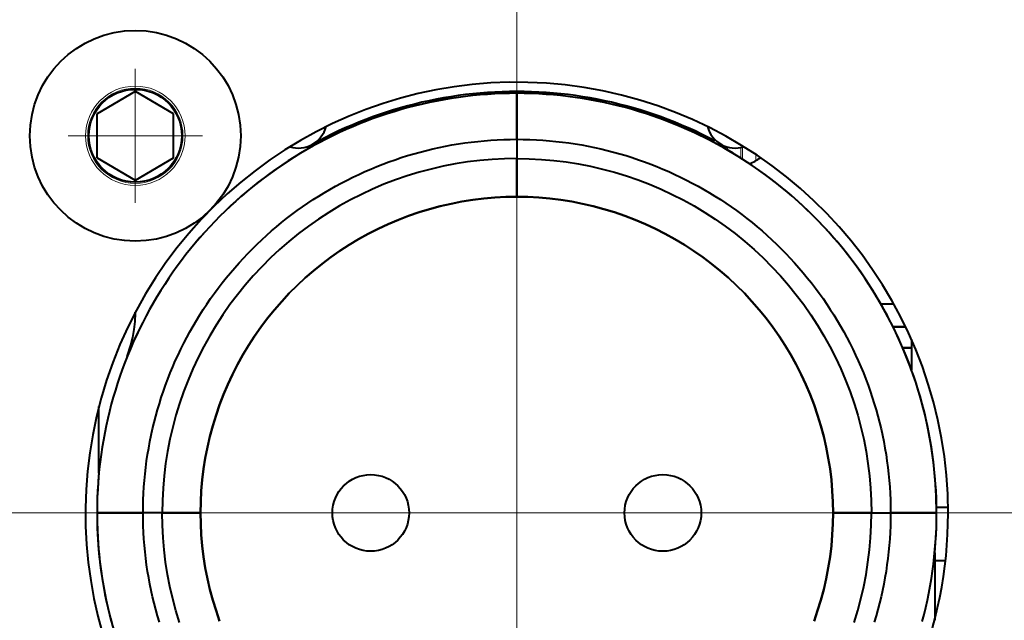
# Model space of a CAD drawing. Header units: millimetres. Extents: x 1 to 420, y -2 to 296.
# Tile 25 of 33: x 177 to 203, y 178 to 194. Entities that reach past the tile are written whole.
import ezdxf
from ezdxf.enums import TextEntityAlignment as Align
from ezdxf.lldxf.tags import DXFTag

# ---------------------------------------------------------------- set-up
doc = ezdxf.new("R2010")
doc.units = ezdxf.units.MM
for name, color, linetype in [('__NAS04_PROGETTI', 7, 'Continuous'), ('Default', 7, 'Continuous'), ('DV1_Predefinito', 7, 'Continuous'), ('ME001036.00.04', 7, 'Continuous'), ('ME001049.00.01', 7, 'Continuous'), ('VI000289', 7, 'Continuous')]:
    doc.layers.add(name, color=color, linetype=linetype)
doc.styles.add('SEACAD_Solid_Edge_ISO', font='txt')
doc.styles.add('SEACAD_Solid_Edge_ISOI', font='seisoi.ttf')
tags = doc.linetypes.add('CENTER2', pattern=[28.575, 19.05, -3.175, 3.175, -3.175]).pattern_tags.tags
tags[10:11] = [DXFTag(74, 4), DXFTag(75, 0), DXFTag(340, '0'), DXFTag(46, 0.0), DXFTag(50, 0.0), DXFTag(44, 0.0), DXFTag(45, 0.0)]
tags[8:9] = [DXFTag(74, 4), DXFTag(75, 0), DXFTag(340, '0'), DXFTag(46, 0.0), DXFTag(50, 0.0), DXFTag(44, 0.0), DXFTag(45, 0.0)]
tags[6:7] = [DXFTag(74, 4), DXFTag(75, 0), DXFTag(340, '0'), DXFTag(46, 0.0), DXFTag(50, 0.0), DXFTag(44, 0.0), DXFTag(45, 0.0)]
tags[4:5] = [DXFTag(74, 4), DXFTag(75, 0), DXFTag(340, '0'), DXFTag(46, 0.0), DXFTag(50, 0.0), DXFTag(44, 0.0), DXFTag(45, 0.0)]
doc.dimstyles.new('ISO', dxfattribs={"dimtxt": 3.5, "dimasz": 3.5, "dimexe": 1.75, "dimexo": 0, "dimgap": 0.875, "dimtad": 1, "dimtxsty": 'SEACAD_Solid_Edge_ISO', "dimblk1": '_SE_FILLED', "dimblk2": '_SE_FILLED', "dimsah": 1, "dimcen": 1.75, "dimadec": 1, "dimazin": 0, "dimtfac": 0.5, "dimtdec": 3, "dimtmove": 0, "dimatfit": 3, "dimfxl": 1, "dimarcsym": 0})

# ---------------------------------------------------------------- blocks, each defined once
blk = doc.blocks.new('SE')
at = {"layer": '__NAS04_PROGETTI', "color": 7, "linetype": 'Continuous', "lineweight": 40}
for p, q in [((188.826, 191.6), (188.635, 191.579)), ((189.017, 191.619), (188.826, 191.6)), ((189.208, 191.634), (189.017, 191.619)), ((189.4, 191.646), (189.208, 191.634)), ((189.4, 191.599), (189.209, 191.588)), ((189.402, 191.598), (189.211, 191.586)), ((189.591, 191.654), (189.4, 191.646)), ((189.591, 191.608), (189.4, 191.599)), ((189.593, 191.606), (189.402, 191.598)), ((189.783, 191.659), (189.591, 191.654)), ((189.782, 191.613), (189.591, 191.608)), ((189.784, 191.611), (189.593, 191.606)), ((189.973, 191.614), (189.782, 191.613)), ((189.975, 191.661), (189.783, 191.659)), ((189.975, 191.613), (189.784, 191.611)), ((190.164, 191.613), (189.973, 191.614)), ((190.167, 191.659), (189.975, 191.661)), ((190.166, 191.611), (189.975, 191.613)), ((189.975, 191.613), (189.975, 190.413)), ((189.975, 190.413), (189.975, 191.613)), ((190.355, 191.608), (190.164, 191.613)), ((190.357, 191.606), (190.166, 191.611)), ((190.359, 191.654), (190.167, 191.659)), ((190.546, 191.599), (190.355, 191.608)), ((190.548, 191.598), (190.357, 191.606)), ((190.551, 191.646), (190.359, 191.654)), ((190.737, 191.588), (190.546, 191.599)), ((190.739, 191.586), (190.548, 191.598)), ((190.742, 191.634), (190.551, 191.646)), ((190.934, 191.619), (190.742, 191.634)), ((191.125, 191.6), (190.934, 191.619)), ((191.315, 191.579), (191.125, 191.6)), ((187.314, 191.334), (187.129, 191.286)), ((187.501, 191.379), (187.314, 191.334)), ((187.51, 191.334), (187.324, 191.289)), ((187.689, 191.42), (187.501, 191.379)), ((187.697, 191.375), (187.51, 191.334)), ((187.698, 191.373), (187.512, 191.332)), ((187.877, 191.459), (187.689, 191.42)), ((187.884, 191.413), (187.697, 191.375)), ((187.886, 191.411), (187.698, 191.373)), ((188.065, 191.494), (187.877, 191.459)), ((188.072, 191.448), (187.884, 191.413)), ((188.074, 191.446), (187.886, 191.411)), ((188.255, 191.525), (188.065, 191.494)), ((188.26, 191.479), (188.072, 191.448)), ((188.262, 191.478), (188.074, 191.446)), ((188.444, 191.554), (188.255, 191.525)), ((188.449, 191.508), (188.26, 191.479)), ((188.451, 191.506), (188.262, 191.478)), ((188.635, 191.579), (188.444, 191.554)), ((188.639, 191.533), (188.449, 191.508)), ((188.641, 191.531), (188.451, 191.506)), ((188.829, 191.554), (188.639, 191.533)), ((188.831, 191.553), (188.641, 191.531)), ((189.019, 191.573), (188.829, 191.554)), ((189.021, 191.571), (188.831, 191.553)), ((189.209, 191.588), (189.019, 191.573)), ((189.211, 191.586), (189.021, 191.571)), ((190.928, 191.573), (190.737, 191.588)), ((190.929, 191.571), (190.739, 191.586)), ((191.118, 191.554), (190.928, 191.573)), ((191.12, 191.553), (190.929, 191.571)), ((191.308, 191.533), (191.118, 191.554)), ((191.31, 191.531), (191.12, 191.553)), ((191.497, 191.508), (191.308, 191.533)), ((191.499, 191.506), (191.31, 191.531)), ((191.506, 191.554), (191.315, 191.579)), ((191.686, 191.479), (191.497, 191.508)), ((191.688, 191.478), (191.499, 191.506)), ((191.696, 191.525), (191.506, 191.554)), ((191.875, 191.448), (191.686, 191.479)), ((191.877, 191.446), (191.688, 191.478)), ((191.885, 191.494), (191.696, 191.525)), ((192.063, 191.413), (191.875, 191.448)), ((192.064, 191.411), (191.877, 191.446)), ((192.074, 191.459), (191.885, 191.494)), ((192.25, 191.375), (192.063, 191.413)), ((192.252, 191.373), (192.064, 191.411)), ((192.262, 191.42), (192.074, 191.459)), ((192.437, 191.334), (192.25, 191.375)), ((192.438, 191.332), (192.252, 191.373)), ((192.449, 191.379), (192.262, 191.42)), ((192.622, 191.289), (192.437, 191.334)), ((192.636, 191.334), (192.449, 191.379)), ((192.822, 191.286), (192.636, 191.334)), ((186.577, 191.122), (186.395, 191.061)), ((186.59, 191.078), (186.408, 191.018)), ((186.591, 191.077), (186.41, 191.016)), ((186.76, 191.18), (186.577, 191.122)), ((186.772, 191.136), (186.59, 191.078)), ((186.774, 191.134), (186.591, 191.077)), ((186.944, 191.235), (186.76, 191.18)), ((186.955, 191.19), (186.772, 191.136)), ((186.957, 191.188), (186.774, 191.134)), ((187.129, 191.286), (186.944, 191.235)), ((187.139, 191.241), (186.955, 191.19)), ((187.141, 191.24), (186.957, 191.188)), ((187.324, 191.289), (187.139, 191.241)), ((187.326, 191.287), (187.141, 191.24)), ((187.512, 191.332), (187.326, 191.287)), ((192.624, 191.287), (192.438, 191.332)), ((192.807, 191.241), (192.622, 191.289)), ((192.809, 191.24), (192.624, 191.287)), ((192.992, 191.19), (192.807, 191.241)), ((192.993, 191.188), (192.809, 191.24)), ((193.007, 191.235), (192.822, 191.286)), ((193.175, 191.136), (192.992, 191.19)), ((193.177, 191.134), (192.993, 191.188)), ((193.191, 191.18), (193.007, 191.235)), ((193.357, 191.078), (193.175, 191.136)), ((193.359, 191.077), (193.177, 191.134)), ((193.374, 191.122), (193.191, 191.18)), ((193.538, 191.018), (193.357, 191.078)), ((193.54, 191.016), (193.359, 191.077)), ((193.556, 191.061), (193.374, 191.122)), ((185.855, 190.86), (185.678, 190.786)), ((186.034, 190.93), (185.855, 190.86)), ((186.049, 190.887), (185.871, 190.817)), ((186.051, 190.885), (185.873, 190.815)), ((186.214, 190.997), (186.034, 190.93)), ((186.228, 190.954), (186.049, 190.887)), ((186.23, 190.952), (186.051, 190.885)), ((186.395, 191.061), (186.214, 190.997)), ((186.408, 191.018), (186.228, 190.954)), ((186.41, 191.016), (186.23, 190.952)), ((193.387, 191.068), (193.387, 191.067)), ((193.718, 190.954), (193.538, 191.018)), ((193.72, 190.952), (193.54, 191.016)), ((193.737, 190.997), (193.556, 191.061)), ((193.897, 190.887), (193.718, 190.954)), ((193.899, 190.885), (193.72, 190.952)), ((193.916, 190.93), (193.737, 190.997)), ((194.075, 190.817), (193.897, 190.887)), ((194.077, 190.815), (193.899, 190.885)), ((194.095, 190.86), (193.916, 190.93)), ((194.272, 190.786), (194.095, 190.86)), ((185.327, 190.63), (185.154, 190.548)), ((185.346, 190.588), (185.173, 190.506)), ((185.347, 190.587), (185.175, 190.504)), ((185.502, 190.71), (185.327, 190.63)), ((185.52, 190.668), (185.346, 190.588)), ((185.521, 190.666), (185.347, 190.587)), ((185.678, 190.786), (185.502, 190.71)), ((185.695, 190.744), (185.52, 190.668)), ((185.697, 190.742), (185.521, 190.666)), ((185.871, 190.817), (185.695, 190.744)), ((185.873, 190.815), (185.697, 190.742)), ((194.252, 190.744), (194.075, 190.817)), ((194.254, 190.742), (194.077, 190.815)), ((194.427, 190.668), (194.252, 190.744)), ((194.429, 190.666), (194.254, 190.742)), ((194.448, 190.71), (194.272, 190.786)), ((194.601, 190.588), (194.427, 190.668)), ((194.603, 190.587), (194.429, 190.666)), ((194.623, 190.63), (194.448, 190.71)), ((194.773, 190.506), (194.601, 190.588)), ((194.775, 190.504), (194.603, 190.587)), ((194.796, 190.548), (194.623, 190.63)), ((184.982, 190.462), (184.653, 190.287)), ((184.833, 190.333), (184.665, 190.241)), ((184.834, 190.331), (184.666, 190.24)), ((185.002, 190.421), (184.833, 190.333)), ((185.004, 190.419), (184.834, 190.331)), ((185.154, 190.548), (184.982, 190.462)), ((185.173, 190.506), (185.002, 190.421)), ((185.175, 190.504), (185.004, 190.419)), ((188.45, 190.293), (188.618, 190.318)), ((188.618, 190.318), (188.787, 190.34)), ((188.787, 190.34), (188.956, 190.359)), ((188.956, 190.359), (189.125, 190.376)), ((189.125, 190.376), (189.295, 190.389)), ((189.295, 190.389), (189.465, 190.399)), ((189.465, 190.399), (189.635, 190.407)), ((189.635, 190.407), (189.805, 190.411)), ((189.805, 190.411), (189.975, 190.413)), ((189.975, 190.413), (190.145, 190.411)), ((189.975, 190.413), (189.975, 188.913)), ((189.975, 190.413), (189.975, 188.913)), ((190.145, 190.411), (190.315, 190.407)), ((190.315, 190.407), (190.485, 190.399)), ((190.485, 190.399), (190.655, 190.389)), ((190.655, 190.389), (190.825, 190.376)), ((190.825, 190.376), (190.994, 190.359)), ((190.994, 190.359), (191.163, 190.34)), ((191.163, 190.34), (191.332, 190.318)), ((191.332, 190.318), (191.5, 190.293)), ((194.945, 190.421), (194.773, 190.506)), ((194.775, 190.505), (194.775, 190.505)), ((194.946, 190.419), (194.775, 190.504)), ((194.968, 190.462), (194.796, 190.548)), ((195.114, 190.333), (194.945, 190.421)), ((195.116, 190.331), (194.946, 190.419)), ((195.138, 190.373), (194.968, 190.462)), ((195.282, 190.241), (195.114, 190.333)), ((195.284, 190.24), (195.116, 190.331)), ((195.151, 190.398), (195.138, 190.373)), ((195.265, 190.306), (195.282, 190.241)), ((184.334, 190.05), (184.171, 189.95)), ((184.498, 190.147), (184.334, 190.05)), ((184.5, 190.146), (184.335, 190.049)), ((184.665, 190.241), (184.498, 190.147)), ((184.666, 190.24), (184.5, 190.146)), ((187.288, 190.035), (187.452, 190.08)), ((187.452, 190.08), (187.616, 190.123)), ((187.616, 190.123), (187.782, 190.163)), ((187.782, 190.163), (187.948, 190.2)), ((187.948, 190.2), (188.115, 190.234)), ((188.115, 190.234), (188.282, 190.265)), ((188.282, 190.265), (188.45, 190.293)), ((191.5, 190.293), (191.668, 190.265)), ((191.668, 190.265), (191.835, 190.234)), ((191.835, 190.234), (192.002, 190.2)), ((192.002, 190.2), (192.168, 190.163)), ((192.168, 190.163), (192.334, 190.123)), ((192.334, 190.123), (192.499, 190.08)), ((192.499, 190.08), (192.663, 190.035)), ((195.45, 190.146), (195.284, 190.24)), ((195.615, 190.049), (195.45, 190.146)), ((184.01, 189.848), (183.85, 189.742)), ((184.011, 189.846), (183.852, 189.741)), ((184.171, 189.95), (184.01, 189.848)), ((184.172, 189.949), (184.011, 189.846)), ((184.335, 190.049), (184.172, 189.949)), ((186.481, 189.765), (186.64, 189.825)), ((186.64, 189.825), (186.801, 189.881)), ((186.801, 189.881), (186.962, 189.935)), ((186.962, 189.935), (187.124, 189.987)), ((187.124, 189.987), (187.288, 190.035)), ((188.688, 189.823), (188.369, 189.772)), ((189.008, 189.862), (188.688, 189.823)), ((189.33, 189.89), (189.008, 189.862)), ((189.652, 189.907), (189.33, 189.89)), ((189.975, 189.913), (189.652, 189.907)), ((189.975, 188.913), (189.975, 189.913)), ((189.975, 189.913), (190.298, 189.907)), ((189.975, 188.913), (189.975, 189.913)), ((190.298, 189.907), (190.62, 189.89)), ((190.62, 189.89), (190.942, 189.862)), ((190.942, 189.862), (191.262, 189.823)), ((191.262, 189.823), (191.581, 189.772)), ((192.663, 190.035), (192.826, 189.987)), ((192.826, 189.987), (192.988, 189.935)), ((192.988, 189.935), (193.149, 189.881)), ((193.149, 189.881), (193.31, 189.825)), ((193.31, 189.825), (193.469, 189.765)), ((195.778, 189.949), (195.615, 190.049)), ((195.939, 189.846), (195.778, 189.949)), ((196.098, 189.741), (195.939, 189.846)), ((183.693, 189.634), (183.537, 189.523)), ((183.694, 189.632), (183.539, 189.521)), ((183.85, 189.742), (183.693, 189.634)), ((183.852, 189.741), (183.694, 189.632)), ((185.855, 189.499), (186.009, 189.57)), ((186.009, 189.57), (186.165, 189.638)), ((186.165, 189.638), (186.323, 189.703)), ((186.323, 189.703), (186.481, 189.765)), ((187.425, 189.554), (187.117, 189.46)), ((187.737, 189.638), (187.425, 189.554)), ((188.052, 189.71), (187.737, 189.638)), ((188.369, 189.772), (188.052, 189.71)), ((191.581, 189.772), (191.898, 189.71)), ((191.898, 189.71), (192.213, 189.638)), ((192.213, 189.638), (192.525, 189.554)), ((192.525, 189.554), (192.834, 189.46)), ((193.469, 189.765), (193.628, 189.703)), ((193.628, 189.703), (193.785, 189.638)), ((193.785, 189.638), (193.941, 189.57)), ((193.941, 189.57), (194.096, 189.499)), ((196.256, 189.632), (196.098, 189.741)), ((196.411, 189.521), (196.256, 189.632)), ((183.232, 189.293), (183.082, 189.174)), ((183.234, 189.291), (183.084, 189.172)), ((183.383, 189.409), (183.232, 189.293)), ((183.385, 189.408), (183.234, 189.291)), ((183.537, 189.523), (183.383, 189.409)), ((183.539, 189.521), (183.385, 189.408)), ((185.398, 189.271), (185.549, 189.35)), ((185.549, 189.35), (185.701, 189.426)), ((185.701, 189.426), (185.855, 189.499)), ((186.811, 189.355), (186.51, 189.239)), ((187.117, 189.46), (186.811, 189.355)), ((192.834, 189.46), (193.139, 189.355)), ((193.139, 189.355), (193.44, 189.239)), ((194.096, 189.499), (194.249, 189.426)), ((194.249, 189.426), (194.402, 189.35)), ((194.402, 189.35), (194.552, 189.271)), ((196.565, 189.408), (196.411, 189.521)), ((196.717, 189.291), (196.565, 189.408)), ((196.866, 189.172), (196.717, 189.291)), ((182.935, 189.052), (182.789, 188.928)), ((182.937, 189.051), (182.791, 188.927)), ((183.082, 189.174), (182.935, 189.052)), ((183.084, 189.172), (182.937, 189.051)), ((184.953, 189.02), (185.1, 189.106)), ((185.1, 189.106), (185.248, 189.19)), ((185.248, 189.19), (185.398, 189.271)), ((186.213, 189.113), (185.92, 188.976)), ((186.51, 189.239), (186.213, 189.113)), ((193.44, 189.239), (193.737, 189.113)), ((193.737, 189.113), (194.03, 188.976)), ((194.552, 189.271), (194.702, 189.19)), ((194.702, 189.19), (194.85, 189.106)), ((194.85, 189.106), (194.997, 189.02)), ((197.014, 189.051), (196.866, 189.172)), ((197.159, 188.927), (197.014, 189.051)), ((182.646, 188.802), (182.505, 188.673)), ((182.648, 188.8), (182.507, 188.671)), ((182.789, 188.928), (182.646, 188.802)), ((182.791, 188.927), (182.648, 188.8)), ((182.779, 188.919), (182.781, 188.918)), ((184.523, 188.746), (184.665, 188.84)), ((184.665, 188.84), (184.808, 188.931)), ((184.808, 188.931), (184.953, 189.02)), ((185.633, 188.83), (185.35, 188.673)), ((185.92, 188.976), (185.633, 188.83)), ((188.543, 188.787), (188.26, 188.732)), ((188.26, 188.732), (188.543, 188.787)), ((188.827, 188.832), (188.543, 188.787)), ((188.543, 188.787), (188.827, 188.832)), ((189.113, 188.867), (188.827, 188.832)), ((188.827, 188.832), (189.113, 188.867)), ((189.4, 188.893), (189.113, 188.867)), ((189.113, 188.867), (189.4, 188.893)), ((189.687, 188.908), (189.4, 188.893)), ((189.4, 188.893), (189.687, 188.908)), ((189.975, 188.913), (189.687, 188.908)), ((189.687, 188.908), (189.975, 188.913)), ((189.975, 188.913), (190.263, 188.908)), ((190.263, 188.908), (189.975, 188.913)), ((190.263, 188.908), (190.551, 188.893)), ((190.551, 188.893), (190.263, 188.908)), ((190.551, 188.893), (190.837, 188.867)), ((190.837, 188.867), (190.551, 188.893)), ((190.837, 188.867), (191.123, 188.832)), ((191.123, 188.832), (190.837, 188.867)), ((191.123, 188.832), (191.408, 188.787)), ((191.408, 188.787), (191.123, 188.832)), ((191.408, 188.787), (191.69, 188.732)), ((191.69, 188.732), (191.408, 188.787)), ((194.03, 188.976), (194.318, 188.83)), ((194.318, 188.83), (194.6, 188.673)), ((194.997, 189.02), (195.142, 188.931)), ((195.142, 188.931), (195.285, 188.84)), ((195.285, 188.84), (195.427, 188.746)), ((197.302, 188.8), (197.159, 188.927)), ((197.443, 188.671), (197.302, 188.8)), ((182.367, 188.541), (182.23, 188.407)), ((182.369, 188.539), (182.232, 188.405)), ((182.505, 188.673), (182.367, 188.541)), ((182.507, 188.671), (182.369, 188.539)), ((184.107, 188.449), (184.244, 188.551)), ((184.244, 188.551), (184.383, 188.649)), ((184.383, 188.649), (184.523, 188.746)), ((185.35, 188.673), (185.073, 188.507)), ((187.426, 188.509), (187.153, 188.415)), ((187.153, 188.415), (187.426, 188.509)), ((187.701, 188.593), (187.426, 188.509)), ((187.426, 188.509), (187.701, 188.593)), ((187.979, 188.668), (187.701, 188.593)), ((187.701, 188.593), (187.979, 188.668)), ((188.26, 188.732), (187.979, 188.668)), ((187.979, 188.668), (188.26, 188.732)), ((191.69, 188.732), (191.971, 188.668)), ((191.971, 188.668), (191.69, 188.732)), ((191.971, 188.668), (192.249, 188.593)), ((192.249, 188.593), (191.971, 188.668)), ((192.249, 188.593), (192.525, 188.509)), ((192.525, 188.509), (192.249, 188.593)), ((192.525, 188.509), (192.797, 188.415)), ((192.797, 188.415), (192.525, 188.509)), ((194.6, 188.673), (194.877, 188.507)), ((195.427, 188.746), (195.567, 188.649)), ((195.567, 188.649), (195.706, 188.551)), ((195.706, 188.551), (195.843, 188.449)), ((197.582, 188.539), (197.443, 188.671)), ((197.718, 188.405), (197.582, 188.539)), ((182.097, 188.271), (181.965, 188.132)), ((182.098, 188.269), (181.967, 188.131)), ((182.23, 188.407), (182.097, 188.271)), ((182.232, 188.405), (182.098, 188.269)), ((183.839, 188.24), (183.972, 188.346)), ((183.972, 188.346), (184.107, 188.449)), ((184.803, 188.331), (184.538, 188.146)), ((185.073, 188.507), (184.803, 188.331)), ((186.885, 188.312), (186.62, 188.199)), ((186.62, 188.199), (186.885, 188.312)), ((187.153, 188.415), (186.885, 188.312)), ((186.885, 188.312), (187.153, 188.415)), ((192.797, 188.415), (193.066, 188.312)), ((193.066, 188.312), (192.797, 188.415)), ((193.066, 188.312), (193.331, 188.199)), ((193.331, 188.199), (193.066, 188.312)), ((194.877, 188.507), (195.148, 188.331)), ((195.148, 188.331), (195.412, 188.146)), ((195.843, 188.449), (195.978, 188.346)), ((195.978, 188.346), (196.111, 188.24)), ((197.852, 188.269), (197.718, 188.405)), ((197.983, 188.131), (197.852, 188.269)), ((181.965, 188.132), (181.836, 187.991)), ((181.967, 188.131), (181.838, 187.99)), ((183.451, 187.908), (183.579, 188.021)), ((183.579, 188.021), (183.708, 188.132)), ((183.708, 188.132), (183.839, 188.24)), ((184.538, 188.146), (184.28, 187.952)), ((186.359, 188.078), (186.102, 187.947)), ((186.102, 187.947), (186.359, 188.078)), ((186.62, 188.199), (186.359, 188.078)), ((186.359, 188.078), (186.62, 188.199)), ((193.331, 188.199), (193.592, 188.078)), ((193.592, 188.078), (193.331, 188.199)), ((193.592, 188.078), (193.848, 187.947)), ((193.848, 187.947), (193.592, 188.078)), ((195.412, 188.146), (195.67, 187.952)), ((196.111, 188.24), (196.242, 188.132)), ((196.242, 188.132), (196.372, 188.021)), ((196.372, 188.021), (196.499, 187.908)), ((198.113, 187.99), (197.983, 188.131)), ((181.709, 187.848), (181.585, 187.703)), ((181.711, 187.846), (181.587, 187.701)), ((181.836, 187.991), (181.709, 187.848)), ((181.838, 187.99), (181.711, 187.846)), ((181.72, 187.857), (181.719, 187.859)), ((183.202, 187.676), (183.326, 187.793)), ((183.326, 187.793), (183.451, 187.908)), ((184.029, 187.749), (183.786, 187.537)), ((184.28, 187.952), (184.029, 187.749)), ((185.85, 187.807), (185.603, 187.659)), ((185.603, 187.659), (185.85, 187.807)), ((186.102, 187.947), (185.85, 187.807)), ((185.85, 187.807), (186.102, 187.947)), ((193.848, 187.947), (194.1, 187.807)), ((194.1, 187.807), (193.848, 187.947)), ((194.1, 187.807), (194.347, 187.659)), ((194.347, 187.659), (194.1, 187.807)), ((195.67, 187.952), (195.921, 187.749)), ((195.921, 187.749), (196.165, 187.537)), ((196.499, 187.908), (196.625, 187.793)), ((196.625, 187.793), (196.748, 187.676)), ((198.239, 187.846), (198.113, 187.99)), ((198.363, 187.701), (198.239, 187.846)), ((181.464, 187.555), (181.345, 187.406)), ((181.465, 187.554), (181.346, 187.404)), ((181.585, 187.703), (181.464, 187.555)), ((181.587, 187.701), (181.465, 187.554)), ((182.962, 187.436), (183.081, 187.557)), ((183.081, 187.557), (183.202, 187.676)), ((183.786, 187.537), (183.55, 187.317)), ((185.362, 187.502), (185.126, 187.337)), ((185.126, 187.337), (185.362, 187.502)), ((185.603, 187.659), (185.362, 187.502)), ((185.362, 187.502), (185.603, 187.659)), ((194.347, 187.659), (194.588, 187.502)), ((194.588, 187.502), (194.347, 187.659)), ((194.588, 187.502), (194.824, 187.337)), ((194.824, 187.337), (194.588, 187.502)), ((196.165, 187.537), (196.401, 187.317)), ((196.748, 187.676), (196.869, 187.557)), ((196.869, 187.557), (196.989, 187.436)), ((198.485, 187.554), (198.363, 187.701)), ((198.604, 187.404), (198.485, 187.554)), ((181.228, 187.254), (181.115, 187.101)), ((181.23, 187.253), (181.116, 187.099)), ((181.345, 187.406), (181.228, 187.254)), ((181.346, 187.404), (181.23, 187.253)), ((182.729, 187.187), (182.844, 187.312)), ((182.844, 187.312), (182.962, 187.436)), ((183.55, 187.317), (183.321, 187.088)), ((185.126, 187.337), (184.896, 187.164)), ((184.896, 187.164), (185.126, 187.337)), ((194.824, 187.337), (195.054, 187.164)), ((195.054, 187.164), (194.824, 187.337)), ((196.401, 187.317), (196.629, 187.088)), ((196.989, 187.436), (197.106, 187.312)), ((197.106, 187.312), (197.221, 187.187)), ((198.72, 187.253), (198.604, 187.404)), ((198.834, 187.099), (198.72, 187.253)), ((181.115, 187.101), (181.004, 186.945)), ((181.116, 187.099), (181.005, 186.943)), ((182.506, 186.93), (182.617, 187.059)), ((182.617, 187.059), (182.729, 187.187)), ((183.321, 187.088), (183.101, 186.852)), ((184.672, 186.983), (184.455, 186.794)), ((184.455, 186.794), (184.672, 186.982)), ((184.896, 187.164), (184.672, 186.983)), ((184.672, 186.982), (184.896, 187.164)), ((195.054, 187.164), (195.278, 186.983)), ((195.278, 186.982), (195.054, 187.164)), ((195.278, 186.983), (195.495, 186.794)), ((195.495, 186.794), (195.278, 186.982)), ((196.629, 187.088), (196.849, 186.852)), ((197.221, 187.187), (197.334, 187.059)), ((197.334, 187.059), (197.444, 186.93)), ((198.945, 186.943), (198.834, 187.099)), ((180.895, 186.787), (180.79, 186.628)), ((180.897, 186.786), (180.792, 186.626)), ((181.004, 186.945), (180.895, 186.787)), ((181.005, 186.943), (180.897, 186.786)), ((182.292, 186.665), (182.398, 186.799)), ((182.398, 186.799), (182.506, 186.93)), ((183.101, 186.852), (182.889, 186.608)), ((184.455, 186.794), (184.244, 186.597)), ((184.244, 186.597), (184.455, 186.794)), ((195.495, 186.794), (195.706, 186.597)), ((195.706, 186.597), (195.495, 186.794)), ((196.849, 186.852), (197.061, 186.608)), ((197.444, 186.93), (197.552, 186.799)), ((197.552, 186.799), (197.658, 186.665)), ((199.053, 186.786), (198.945, 186.943)), ((199.159, 186.626), (199.053, 186.786)), ((180.687, 186.467), (180.587, 186.304)), ((180.689, 186.465), (180.589, 186.302)), ((180.79, 186.628), (180.687, 186.467)), ((180.792, 186.626), (180.689, 186.465)), ((182.087, 186.394), (182.188, 186.53)), ((182.188, 186.53), (182.292, 186.665)), ((182.889, 186.608), (182.686, 186.357)), ((184.244, 186.597), (184.041, 186.394)), ((184.041, 186.394), (184.244, 186.597)), ((195.706, 186.597), (195.91, 186.394)), ((195.91, 186.394), (195.706, 186.597)), ((197.061, 186.608), (197.264, 186.357)), ((197.658, 186.665), (197.762, 186.53)), ((197.762, 186.53), (197.863, 186.394)), ((199.261, 186.465), (199.159, 186.626)), ((199.361, 186.302), (199.261, 186.465)), ((180.587, 186.304), (180.49, 186.139)), ((180.589, 186.302), (180.492, 186.138)), ((181.892, 186.115), (181.988, 186.255)), ((181.988, 186.255), (182.087, 186.394)), ((182.686, 186.357), (182.492, 186.1)), ((184.041, 186.394), (183.844, 186.183)), ((183.844, 186.183), (184.041, 186.394)), ((195.91, 186.394), (196.106, 186.183)), ((196.106, 186.183), (195.91, 186.394)), ((197.264, 186.357), (197.459, 186.1)), ((197.863, 186.394), (197.962, 186.255)), ((197.962, 186.255), (198.058, 186.115)), ((199.458, 186.138), (199.361, 186.302)), ((180.396, 185.973), (180.305, 185.805)), ((180.398, 185.971), (180.307, 185.803)), ((180.49, 186.139), (180.396, 185.973)), ((180.492, 186.138), (180.398, 185.971)), ((181.707, 185.829), (181.798, 185.973)), ((181.798, 185.973), (181.892, 186.115)), ((182.492, 186.1), (182.307, 185.835)), ((183.655, 185.966), (183.474, 185.742)), ((183.474, 185.742), (183.655, 185.966)), ((183.844, 186.183), (183.655, 185.966)), ((183.655, 185.966), (183.844, 186.183)), ((196.106, 186.183), (196.295, 185.966)), ((196.295, 185.966), (196.106, 186.183)), ((196.295, 185.966), (196.476, 185.742)), ((196.476, 185.742), (196.295, 185.966)), ((197.459, 186.1), (197.644, 185.835)), ((198.058, 186.115), (198.152, 185.973)), ((198.152, 185.973), (198.244, 185.829)), ((199.552, 185.971), (199.458, 186.138)), ((199.468, 186.121), (199.806, 186.121)), ((199.643, 185.803), (199.552, 185.971)), ((180.018, 185.657), (180.025, 185.866)), ((180.025, 185.866), (180.024, 185.9)), ((180.305, 185.805), (180.217, 185.635)), ((180.307, 185.803), (180.219, 185.634)), ((181.531, 185.538), (181.618, 185.684)), ((181.618, 185.684), (181.707, 185.829)), ((182.307, 185.835), (182.131, 185.564)), ((183.474, 185.742), (183.301, 185.512)), ((183.301, 185.512), (183.474, 185.742)), ((196.476, 185.742), (196.65, 185.512)), ((196.65, 185.512), (196.476, 185.742)), ((197.644, 185.835), (197.82, 185.564)), ((198.244, 185.829), (198.332, 185.684)), ((198.332, 185.684), (198.419, 185.538)), ((199.732, 185.634), (199.643, 185.803)), ((179.96, 185.243), (179.996, 185.449)), ((179.996, 185.449), (180.018, 185.657)), ((180.132, 185.464), (180.049, 185.292)), ((180.133, 185.463), (180.051, 185.29)), ((180.217, 185.635), (180.132, 185.464)), ((180.219, 185.634), (180.133, 185.463)), ((181.448, 185.39), (181.531, 185.538)), ((182.131, 185.564), (181.964, 185.288)), ((183.301, 185.512), (183.136, 185.276)), ((183.136, 185.276), (183.301, 185.512)), ((196.65, 185.512), (196.815, 185.276)), ((196.815, 185.276), (196.65, 185.512)), ((197.82, 185.564), (197.986, 185.288)), ((198.419, 185.538), (198.503, 185.39)), ((199.817, 185.463), (199.732, 185.634)), ((199.788, 185.521), (200.117, 185.521)), ((200.117, 185.521), (199.788, 185.521)), ((199.899, 185.29), (199.817, 185.463)), ((179.909, 185.04), (179.96, 185.243)), ((180.049, 185.292), (179.97, 185.118)), ((180.051, 185.29), (179.972, 185.116)), ((181.288, 185.089), (181.366, 185.24)), ((181.366, 185.24), (181.448, 185.39)), ((181.964, 185.288), (181.808, 185.005)), ((183.136, 185.276), (182.979, 185.034)), ((182.979, 185.034), (183.136, 185.276)), ((196.815, 185.276), (196.972, 185.034)), ((196.972, 185.034), (196.815, 185.276)), ((197.986, 185.288), (198.142, 185.005)), ((198.503, 185.39), (198.584, 185.24)), ((198.584, 185.24), (198.662, 185.089)), ((199.978, 185.116), (199.899, 185.29)), ((200.27, 185.189), (200.27, 184.971)), ((179.97, 185.118), (179.81, 184.748)), ((179.81, 184.748), (179.909, 185.04)), ((179.896, 184.941), (179.822, 184.765)), ((179.972, 185.116), (179.896, 184.941)), ((181.139, 184.783), (181.212, 184.937)), ((181.212, 184.937), (181.288, 185.089)), ((181.808, 185.005), (181.661, 184.718)), ((182.979, 185.034), (182.83, 184.788)), ((182.83, 184.788), (182.979, 185.034)), ((196.972, 185.034), (197.12, 184.788)), ((197.12, 184.788), (196.972, 185.034)), ((198.142, 185.005), (198.289, 184.718)), ((198.662, 185.089), (198.738, 184.937)), ((198.738, 184.937), (198.812, 184.783)), ((200.055, 184.941), (199.978, 185.116)), ((200.27, 184.971), (200.042, 184.971)), ((200.042, 184.971), (200.27, 184.971)), ((200.128, 184.765), (200.055, 184.941)), ((200.27, 184.971), (200.27, 184.394)), ((179.822, 184.765), (179.752, 184.587)), ((181.068, 184.628), (181.139, 184.783)), ((181.661, 184.718), (181.525, 184.425)), ((182.83, 184.788), (182.691, 184.536)), ((182.691, 184.536), (182.83, 184.788)), ((197.12, 184.788), (197.259, 184.536)), ((197.259, 184.536), (197.12, 184.788)), ((198.289, 184.718), (198.425, 184.425)), ((198.812, 184.783), (198.882, 184.628)), ((200.198, 184.587), (200.128, 184.765)), ((179.685, 184.408), (179.622, 184.228)), ((179.752, 184.587), (179.685, 184.408)), ((180.935, 184.315), (181, 184.472)), ((181, 184.472), (181.068, 184.628)), ((181.525, 184.425), (181.399, 184.128)), ((182.691, 184.536), (182.56, 184.279)), ((182.56, 184.279), (182.691, 184.536)), ((197.259, 184.536), (197.39, 184.279)), ((197.39, 184.279), (197.259, 184.536)), ((198.425, 184.425), (198.552, 184.128)), ((198.882, 184.628), (198.95, 184.472)), ((198.95, 184.472), (199.015, 184.315)), ((200.265, 184.408), (200.198, 184.587)), ((200.329, 184.228), (200.265, 184.408)), ((179.622, 184.228), (179.561, 184.046)), ((180.813, 183.997), (180.873, 184.157)), ((180.873, 184.157), (180.935, 184.315)), ((182.56, 184.279), (182.438, 184.018)), ((182.438, 184.018), (182.56, 184.279)), ((197.39, 184.279), (197.512, 184.018)), ((197.512, 184.018), (197.39, 184.279)), ((199.015, 184.315), (199.078, 184.157)), ((199.078, 184.157), (199.137, 183.997)), ((200.389, 184.046), (200.329, 184.228)), ((179.561, 184.046), (179.504, 183.864)), ((180.756, 183.837), (180.813, 183.997)), ((181.399, 184.128), (181.283, 183.826)), ((182.438, 184.018), (182.326, 183.753)), ((182.326, 183.753), (182.438, 184.018)), ((197.512, 184.018), (197.624, 183.753)), ((197.624, 183.753), (197.512, 184.018)), ((198.552, 184.128), (198.667, 183.826)), ((199.137, 183.997), (199.194, 183.837)), ((200.447, 183.864), (200.389, 184.046)), ((179.449, 183.681), (179.398, 183.497)), ((179.504, 183.864), (179.449, 183.681)), ((180.651, 183.513), (180.702, 183.676)), ((180.702, 183.676), (180.756, 183.837)), ((181.283, 183.826), (181.178, 183.521)), ((182.326, 183.753), (182.223, 183.484)), ((182.223, 183.484), (182.326, 183.753)), ((197.624, 183.753), (197.728, 183.484)), ((197.728, 183.484), (197.624, 183.753)), ((198.667, 183.826), (198.772, 183.521)), ((199.194, 183.837), (199.248, 183.676)), ((199.248, 183.676), (199.299, 183.513)), ((200.501, 183.681), (200.447, 183.864)), ((200.552, 183.497), (200.501, 183.681)), ((179.075, 181.704), (179.075, 183.436)), ((179.398, 183.497), (179.35, 183.312)), ((180.603, 183.35), (180.651, 183.513)), ((181.178, 183.521), (181.083, 183.212)), ((182.223, 183.484), (182.129, 183.212)), ((182.129, 183.212), (182.223, 183.484)), ((197.728, 183.484), (197.821, 183.212)), ((197.821, 183.212), (197.728, 183.484)), ((198.772, 183.521), (198.867, 183.212)), ((199.299, 183.513), (199.347, 183.35)), ((200.6, 183.312), (200.552, 183.497)), ((179.306, 183.126), (179.264, 182.939)), ((179.35, 183.312), (179.306, 183.126)), ((180.515, 183.021), (180.557, 183.186)), ((180.557, 183.186), (180.603, 183.35)), ((181.083, 183.212), (181, 182.9)), ((182.129, 183.212), (182.045, 182.937)), ((182.045, 182.937), (182.129, 183.212)), ((197.821, 183.212), (197.906, 182.937)), ((197.906, 182.937), (197.821, 183.212)), ((198.867, 183.212), (198.95, 182.9)), ((199.347, 183.35), (199.393, 183.186)), ((199.393, 183.186), (199.435, 183.021)), ((200.644, 183.126), (200.6, 183.312)), ((200.686, 182.939), (200.644, 183.126)), ((179.264, 182.939), (179.226, 182.752)), ((180.475, 182.856), (180.515, 183.021)), ((181, 182.9), (180.927, 182.586)), ((182.045, 182.937), (181.97, 182.658)), ((181.97, 182.658), (182.045, 182.937)), ((197.906, 182.937), (197.98, 182.658)), ((197.98, 182.658), (197.906, 182.937)), ((198.95, 182.9), (199.023, 182.586)), ((199.435, 183.021), (199.475, 182.856)), ((200.724, 182.752), (200.686, 182.939)), ((179.226, 182.752), (179.191, 182.564)), ((180.404, 182.523), (180.438, 182.69)), ((180.438, 182.69), (180.475, 182.856)), ((181.97, 182.658), (181.905, 182.378)), ((181.905, 182.378), (181.97, 182.658)), ((197.98, 182.658), (198.045, 182.378)), ((198.045, 182.378), (197.98, 182.658)), ((199.475, 182.856), (199.512, 182.69)), ((199.512, 182.69), (199.546, 182.523)), ((200.759, 182.564), (200.724, 182.752)), ((179.16, 182.376), (179.132, 182.187)), ((179.191, 182.564), (179.16, 182.376)), ((180.345, 182.188), (180.373, 182.356)), ((180.373, 182.356), (180.404, 182.523)), ((180.927, 182.586), (180.866, 182.269)), ((181.905, 182.378), (181.85, 182.095)), ((181.85, 182.095), (181.905, 182.378)), ((198.045, 182.378), (198.1, 182.095)), ((198.1, 182.095), (198.045, 182.378)), ((199.023, 182.586), (199.085, 182.269)), ((199.546, 182.523), (199.577, 182.356)), ((199.577, 182.356), (199.605, 182.188)), ((200.79, 182.376), (200.759, 182.564)), ((200.819, 182.187), (200.79, 182.376)), ((179.132, 182.187), (179.107, 181.997)), ((180.32, 182.02), (180.345, 182.188)), ((180.866, 182.269), (180.815, 181.95)), ((181.85, 182.095), (181.805, 181.811)), ((181.805, 181.811), (181.85, 182.095)), ((198.1, 182.095), (198.145, 181.811)), ((198.145, 181.811), (198.1, 182.095)), ((199.085, 182.269), (199.135, 181.95)), ((199.605, 182.188), (199.63, 182.02)), ((200.843, 181.997), (200.819, 182.187)), ((179.107, 181.997), (179.085, 181.807)), ((180.278, 181.682), (180.298, 181.851)), ((180.298, 181.851), (180.32, 182.02)), ((180.815, 181.95), (180.776, 181.63)), ((199.135, 181.95), (199.174, 181.63)), ((199.63, 182.02), (199.652, 181.851)), ((199.652, 181.851), (199.672, 181.682)), ((200.865, 181.807), (200.843, 181.997)), ((179.067, 181.617), (179.052, 181.426)), ((179.085, 181.807), (179.067, 181.617)), ((180.262, 181.512), (180.278, 181.682)), ((180.776, 181.63), (180.748, 181.308)), ((181.805, 181.811), (181.77, 181.525)), ((181.77, 181.525), (181.805, 181.811)), ((198.145, 181.811), (198.18, 181.525)), ((198.18, 181.525), (198.145, 181.811)), ((199.174, 181.63), (199.203, 181.308)), ((199.672, 181.682), (199.688, 181.512)), ((200.883, 181.617), (200.865, 181.807)), ((200.898, 181.426), (200.883, 181.617)), ((179.052, 181.426), (179.04, 181.236)), ((180.238, 181.173), (180.249, 181.343)), ((180.249, 181.343), (180.262, 181.512)), ((181.77, 181.525), (181.745, 181.238)), ((181.745, 181.238), (181.77, 181.525)), ((198.18, 181.525), (198.205, 181.238)), ((198.205, 181.238), (198.18, 181.525)), ((199.688, 181.512), (199.701, 181.343)), ((199.701, 181.343), (199.712, 181.173)), ((200.91, 181.236), (200.898, 181.426)), ((179.04, 181.236), (179.032, 181.045)), ((180.231, 181.003), (180.238, 181.173)), ((180.748, 181.308), (180.731, 180.985)), ((181.745, 181.238), (181.73, 180.951)), ((181.73, 180.951), (181.745, 181.238)), ((198.205, 181.238), (198.22, 180.951)), ((198.22, 180.951), (198.205, 181.238)), ((199.203, 181.308), (199.219, 180.985)), ((199.712, 181.173), (199.719, 181.003)), ((200.918, 181.045), (200.91, 181.236)), ((179.027, 180.854), (179.025, 180.663)), ((179.032, 181.045), (179.027, 180.854)), ((180.225, 180.663), (180.227, 180.833)), ((180.227, 180.833), (180.231, 181.003)), ((180.731, 180.985), (180.725, 180.663)), ((181.73, 180.951), (181.725, 180.663)), ((181.725, 180.663), (181.73, 180.951)), ((198.22, 180.951), (198.225, 180.663)), ((198.225, 180.663), (198.22, 180.951)), ((199.219, 180.985), (199.225, 180.663)), ((199.719, 181.003), (199.724, 180.833)), ((199.724, 180.833), (199.725, 180.663)), ((200.923, 180.854), (200.918, 181.045)), ((200.925, 180.663), (200.923, 180.854)), ((200.924, 180.815), (201.224, 180.815)), ((179.025, 180.663), (179.027, 180.472)), ((180.225, 180.663), (179.025, 180.663)), ((179.025, 180.663), (180.225, 180.663)), ((180.227, 180.492), (180.225, 180.663)), ((181.725, 180.663), (180.225, 180.663)), ((181.725, 180.663), (180.225, 180.663)), ((180.725, 180.663), (181.725, 180.663)), ((180.731, 180.34), (180.725, 180.663)), ((180.725, 180.663), (181.725, 180.663)), ((181.73, 180.375), (181.725, 180.663)), ((181.725, 180.663), (181.73, 180.375)), ((198.22, 180.375), (198.225, 180.663)), ((198.225, 180.663), (198.22, 180.375)), ((198.225, 180.663), (199.725, 180.663)), ((198.225, 180.663), (199.725, 180.663)), ((199.225, 180.663), (198.225, 180.663)), ((199.225, 180.663), (198.225, 180.663)), ((199.219, 180.34), (199.225, 180.663)), ((199.725, 180.663), (199.724, 180.492)), ((199.725, 180.663), (200.925, 180.663)), ((200.925, 180.663), (199.725, 180.663)), ((200.923, 180.472), (200.925, 180.663)), ((179.027, 180.472), (179.032, 180.281)), ((180.231, 180.322), (180.227, 180.492)), ((180.238, 180.152), (180.231, 180.322)), ((180.748, 180.017), (180.731, 180.34)), ((181.745, 180.087), (181.73, 180.375)), ((181.73, 180.375), (181.745, 180.087)), ((198.205, 180.087), (198.22, 180.375)), ((198.22, 180.375), (198.205, 180.087)), ((199.203, 180.017), (199.219, 180.34)), ((199.719, 180.322), (199.712, 180.152)), ((199.724, 180.492), (199.719, 180.322)), ((200.918, 180.281), (200.923, 180.472)), ((179.032, 180.281), (179.04, 180.09)), ((179.04, 180.09), (179.052, 179.899)), ((180.249, 179.983), (180.238, 180.152)), ((181.77, 179.8), (181.745, 180.087)), ((181.745, 180.087), (181.77, 179.8)), ((198.18, 179.8), (198.205, 180.087)), ((198.205, 180.087), (198.18, 179.8)), ((199.712, 180.152), (199.701, 179.983)), ((200.898, 179.899), (200.91, 180.09)), ((200.91, 180.09), (200.918, 180.281)), ((179.052, 179.899), (179.067, 179.708)), ((180.262, 179.813), (180.249, 179.983)), ((180.278, 179.644), (180.262, 179.813)), ((180.776, 179.696), (180.748, 180.017)), ((181.805, 179.514), (181.77, 179.8)), ((181.77, 179.8), (181.805, 179.514)), ((198.145, 179.514), (198.18, 179.8)), ((198.18, 179.8), (198.145, 179.514)), ((199.174, 179.696), (199.203, 180.017)), ((199.688, 179.813), (199.672, 179.644)), ((199.701, 179.983), (199.688, 179.813)), ((200.883, 179.708), (200.898, 179.899)), ((179.067, 179.708), (179.085, 179.518)), ((180.298, 179.474), (180.278, 179.644)), ((180.815, 179.375), (180.776, 179.696)), ((199.135, 179.375), (199.174, 179.696)), ((199.672, 179.644), (199.652, 179.474)), ((200.865, 179.518), (200.883, 179.708)), ((200.875, 179.622), (200.875, 177.868)), ((179.085, 179.518), (179.107, 179.328)), ((179.107, 179.328), (179.132, 179.139)), ((180.32, 179.306), (180.298, 179.474)), ((180.345, 179.137), (180.32, 179.306)), ((180.866, 179.056), (180.815, 179.375)), ((181.85, 179.23), (181.805, 179.514)), ((181.805, 179.514), (181.85, 179.23)), ((198.1, 179.23), (198.145, 179.514)), ((198.145, 179.514), (198.1, 179.23)), ((199.085, 179.056), (199.135, 179.375)), ((199.63, 179.306), (199.605, 179.137)), ((199.652, 179.474), (199.63, 179.306)), ((200.819, 179.139), (200.843, 179.328)), ((200.843, 179.328), (200.865, 179.518)), ((201.157, 179.415), (200.875, 179.415)), ((179.132, 179.139), (179.16, 178.95)), ((180.373, 178.97), (180.345, 179.137)), ((180.927, 178.739), (180.866, 179.056)), ((181.905, 178.947), (181.85, 179.23)), ((181.85, 179.23), (181.905, 178.947)), ((198.045, 178.947), (198.1, 179.23)), ((198.1, 179.23), (198.045, 178.947)), ((199.023, 178.739), (199.085, 179.056)), ((199.605, 179.137), (199.577, 178.97)), ((200.79, 178.95), (200.819, 179.139)), ((179.16, 178.95), (179.191, 178.761)), ((179.191, 178.761), (179.226, 178.573)), ((180.404, 178.802), (180.373, 178.97)), ((180.438, 178.636), (180.404, 178.802)), ((181.97, 178.667), (181.905, 178.947)), ((181.905, 178.947), (181.97, 178.667)), ((197.98, 178.667), (198.045, 178.947)), ((198.045, 178.947), (197.98, 178.667)), ((199.546, 178.802), (199.512, 178.636)), ((199.577, 178.97), (199.546, 178.802)), ((200.724, 178.573), (200.759, 178.761)), ((200.759, 178.761), (200.79, 178.95)), ((179.226, 178.573), (179.264, 178.386)), ((180.475, 178.469), (180.438, 178.636)), ((181, 178.425), (180.927, 178.739)), ((182.045, 178.389), (181.97, 178.667)), ((181.97, 178.667), (182.045, 178.389)), ((197.906, 178.389), (197.98, 178.667)), ((197.98, 178.667), (197.906, 178.389)), ((198.95, 178.425), (199.023, 178.739)), ((199.512, 178.636), (199.475, 178.469)), ((200.686, 178.386), (200.724, 178.573)), ((179.264, 178.386), (179.306, 178.199)), ((180.515, 178.304), (180.475, 178.469)), ((180.557, 178.139), (180.515, 178.304)), ((181.083, 178.113), (181, 178.425)), ((182.129, 178.113), (182.045, 178.389)), ((182.045, 178.389), (182.129, 178.113)), ((197.821, 178.113), (197.906, 178.389)), ((197.906, 178.389), (197.821, 178.113)), ((198.867, 178.113), (198.95, 178.425)), ((199.435, 178.304), (199.393, 178.139)), ((199.475, 178.469), (199.435, 178.304)), ((200.644, 178.199), (200.686, 178.386)), ((179.306, 178.199), (179.35, 178.014)), ((179.35, 178.014), (179.398, 177.829)), ((180.603, 177.975), (180.557, 178.139)), ((181.178, 177.804), (181.083, 178.113)), ((182.223, 177.841), (182.129, 178.113)), ((182.129, 178.113), (182.223, 177.841)), ((197.728, 177.841), (197.821, 178.113)), ((197.821, 178.113), (197.728, 177.841)), ((198.772, 177.804), (198.867, 178.113)), ((199.393, 178.139), (199.347, 177.975)), ((200.552, 177.829), (200.6, 178.014)), ((200.6, 178.014), (200.644, 178.199)), ((180.651, 177.812), (180.603, 177.975)), ((199.347, 177.975), (199.299, 177.812))]:
    blk.add_line(p, q, dxfattribs=at)
for centre in [(186.165, 180.663), (186.165, 180.663), (193.785, 180.663), (193.785, 180.663)]:
    blk.add_circle(centre, 1, dxfattribs=at)
for centre, radius, start, end in [((189.975, 180.663), 10.95, 0, 71.846), ((184.276, 190.936), 0.75, 252.8823, 345.1039), ((195.674, 190.936), 0.75, 194.8948, 287.1178), ((195.69, 190.823), 1.1, 288.5474, 305.9068), ((189.975, 180.663), 10.95, 174.5243, 210.0673), ((189.975, 180.663), 10.95, 354.5209, 360)]:
    blk.add_arc(centre, radius, start, end, dxfattribs=at)
at = {"layer": 'DV1_Predefinito', "color": 7, "linetype": 'CENTER2', "lineweight": 9}
for p, q in [((189.975, 201.201), (189.975, 167.002)), ((102.546, 180.663), (239.286, 180.663))]:
    blk.add_line(p, q, dxfattribs=at)
at = {"layer": 'DV1_Predefinito', "color": 7, "linetype": 'CENTER2', "lineweight": 18}
for p, q in [((180.024, 192.255), (180.024, 188.755)), ((181.774, 190.505), (178.274, 190.505))]:
    blk.add_line(p, q, dxfattribs=at)
at = {"layer": 'ME001036.00.04', "color": 7, "linetype": 'Continuous', "lineweight": 40}
for start, end in [(0, 313.9061), (315.2468, 360)]:
    blk.add_arc((189.975, 180.652), 11.25, start, end, dxfattribs=at)
at = {"layer": 'ME001049.00.01', "color": 7, "linetype": 'Continuous', "lineweight": 13}
for p, q in [((195.467, 190.136), (195.467, 190.214)), ((195.817, 190.199), (195.817, 189.924)), ((195.858, 189.898), (195.858, 190.208)), ((196.208, 190.018), (196.208, 189.852))]:
    blk.add_line(p, q, dxfattribs=at)
at = {"layer": 'VI000289', "color": 7, "linetype": 'Continuous', "lineweight": 40}
for p, q in [((180.024, 191.659), (179.025, 191.082)), ((181.024, 191.082), (180.025, 191.659)), ((179.024, 191.082), (179.024, 189.928)), ((181.024, 189.928), (181.024, 191.082)), ((179.025, 189.927), (180.024, 189.35)), ((180.025, 189.35), (181.024, 189.927))]:
    blk.add_line(p, q, dxfattribs=at)
for radius in [2.75, 1.212]:
    blk.add_circle((180.024, 190.505), radius, dxfattribs=at)
at = {"layer": 'VI000289', "color": 7, "linetype": 'Continuous', "lineweight": 13}
for radius in [1.297, 1.242]:
    blk.add_circle((180.024, 190.505), radius, dxfattribs=at)
at = {"layer": 'VI000289', "color": 7, "linetype": 'Continuous', "lineweight": 40}
for start, end in [(89.9848, 90.0152), (149.9848, 150.0152), (29.9848, 30.0152), (209.9848, 210.0152), (329.9848, 330.0152), (269.9848, 270.0152)]:
    blk.add_arc((180.024, 190.505), 1.155, start, end, dxfattribs=at)
blk = doc.blocks.new('DMBLK20')
at = {"layer": 'Default', "linetype": 'Continuous', "lineweight": 18}
for points in [[(67.689, 236.652), (68.855, 236.652), (68.272, 240.152)], [(67.689, 165.652), (68.272, 162.152), (68.855, 165.652)]]:
    blk.add_hatch(color=7, dxfattribs=at).paths.add_polyline_path(points)
at = {"layer": 'Default', "color": 7, "linetype": 'Continuous', "lineweight": 18}
for p, q in [((231.475, 240.152), (66.522, 240.152)), ((68.272, 240.152), (68.272, 162.152)), ((231.475, 162.152), (66.522, 162.152))]:
    blk.add_line(p, q, dxfattribs=at)
at = {"layer": 'Default', "color": 7, "linetype": 'Continuous', "lineweight": 18, "style": 'SEACAD_Solid_Edge_ISOI'}
blk.add_text('78', height=3.5, rotation=90, dxfattribs=at).set_placement((63.897, 198.925), align=Align.TOP_LEFT)
blk = doc.blocks.new('_SE_FILLED')
at = {"color": 0}
blk.add_line((0, 0), (-1, 0), dxfattribs=at)
blk.add_solid([(0, 0), (-1, -0.1665), (-1, 0.1665), (0, 0)], dxfattribs=at)

msp = doc.modelspace()

# ---------------------------------------------------------------- block references
at = {"layer": 'Default'}
msp.add_blockref('SE', (0, 0), dxfattribs=at)

# ---------------------------------------------------------------- dimensions: what is measured, and where the dimension line sits
at = {"layer": 'Default', "color": 7, "linetype": 'Continuous', "lineweight": 18}
dim = msp.add_linear_dim(base=(68.272, 240.152), p1=(231.475, 240.152), p2=(231.475, 162.152), angle=270, text='\\A1;<>', dimstyle='ISO', dxfattribs=at)
dim.commit()
dim.dimension.update_dxf_attribs({"geometry": 'DMBLK20', "text_midpoint": (68.272, 201.152), "dimtype": 161})

doc.saveas('drawing.dxf')
